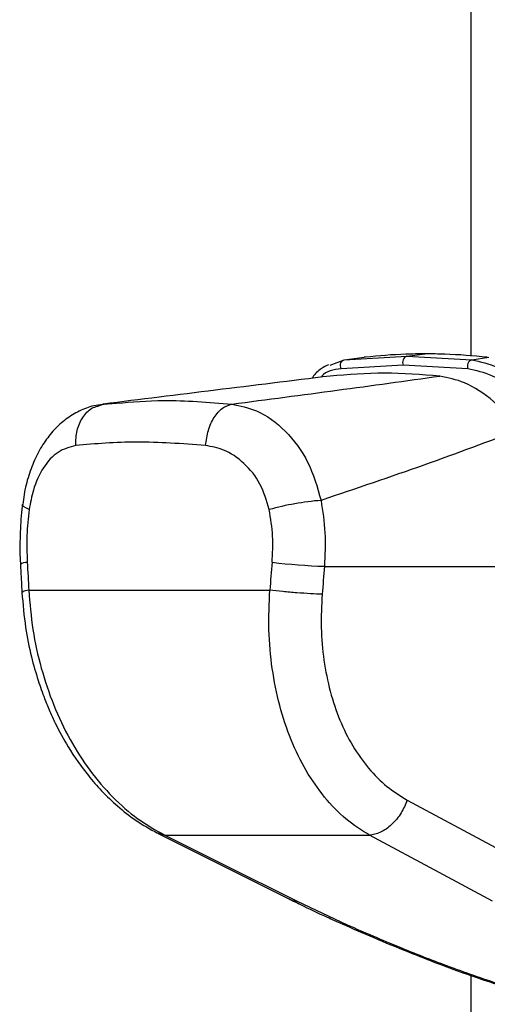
# Model space of a CAD drawing. Header units: millimetres. Extents: x 20 to 19631, y 28 to 16288.
# Tile 111 of 124: x 17235 to 17325, y 5781 to 5970. Entities that reach past the tile are written whole.
import ezdxf

# ---------------------------------------------------------------- set-up
doc = ezdxf.new("R2010")
doc.units = ezdxf.units.MM
doc.header["$LTSCALE"] = 2

msp = doc.modelspace()

# ---------------------------------------------------------------- linework, layer by layer
at = {"color": 7, "linetype": 'Continuous', "lineweight": 25}
for p, q in [((17321.71, 5905.35), (17321.71, 6410.02)), ((17297.37, 5904.64), (17309.36, 5905.34)), ((17297.37, 5904.64), (17301.16, 5905.11)), ((17301.25, 5905.12), (17301.16, 5905.11)), ((17301.43, 5905.14), (17301.25, 5905.12)), ((17309.36, 5905.34), (17312.89, 5905.77)), ((17309.36, 5905.34), (17321.81, 5904.64)), ((17321.81, 5904.64), (17325.08, 5905.11)), ((17294.65, 5903.61), (17297.37, 5904.64)), ((17308.66, 5903.62), (17296.76, 5902.92)), ((17321.06, 5902.92), (17308.66, 5903.62)), ((17253.91, 5896.44), (17250.05, 5895.88)), ((17250.09, 5895.76), (17251.1, 5896.14)), ((17251.1, 5896.14), (17250.68, 5895.99)), ((17251.1, 5896.14), (17253.7, 5896.29)), ((17293.56, 5865.02), (17348.8, 5865.02)), ((17236.87, 5860.44), (17283.07, 5860.44)), ((17309.42, 5820.19), (17333.01, 5807.52)), ((17261.66, 5813.8), (17286.98, 5801.14)), ((17262.97, 5813.45), (17302.19, 5813.45)), ((17288.31, 5800.79), (17297.94, 5796.26)), ((17321.71, 2191.49), (17321.71, 5786.52))]:
    msp.add_line(p, q, dxfattribs=at)
at = {"color": 8, "linetype": 'Continuous', "lineweight": 25}
for p, q in [((17261.42, 5813.97), (17261.69, 5813.88)), ((17261.54, 5813.93), (17262.97, 5813.45)), ((17286.79, 5801.24), (17287, 5801.13))]:
    msp.add_line(p, q, dxfattribs=at)
at = {"color": 7, "linetype": 'Continuous', "lineweight": 25, "flags": 128}
for points in [[(17296.76, 5902.92), (17296.67, 5903.19), (17296.63, 5903.48), (17296.65, 5903.77), (17296.72, 5904.03), (17296.83, 5904.27), (17296.98, 5904.45), (17297.17, 5904.58), (17297.37, 5904.64)], [(17262.97, 5813.45), (17273.97, 5807.95), (17288.31, 5800.79)], [(17325.77, 5800.79), (17315.53, 5806.28), (17302.19, 5813.45)], [(17286.98, 5801.14), (17287.4, 5800.96), (17288.31, 5800.79)]]:
    msp.add_lwpolyline(points, dxfattribs=at)
at = {"color": 8, "linetype": 'Continuous', "lineweight": 25, "flags": 128}
for points in [[(17236.94, 5875.91), (17236.3, 5876.22), (17235.88, 5876.51), (17235.68, 5876.79), (17235.67, 5876.91)], [(17296.95, 5796.44), (17297.37, 5796.31), (17297.94, 5796.26)]]:
    msp.add_lwpolyline(points, dxfattribs=at)
at = {"color": 7, "linetype": 'Continuous', "lineweight": 25}
for centre, radius, start, end in [((17309.81, 5904.16), 1.27, 111.1573, 204.8821), ((17322.32, 5903.39), 1.35, 111.9623, 200.3711), ((17297.46, 5822.94), 54.92, 94.761, 105.3099), ((17298.22, 5991.43), 126.49, 263.3326, 267.8892)]:
    msp.add_arc(centre, radius, start, end, dxfattribs=at)
at = {"color": 8, "linetype": 'Continuous', "lineweight": 25}
msp.add_arc((17236.46, 5863.92), 1.87, 86.7545, 129.772, dxfattribs=at)
at = {"color": 7, "linetype": 'Continuous', "lineweight": 25}
for centre, major_axis, ratio, start_param, end_param in [((17373.85, 5538.91), (-116.8, 1617.42), 0.071472, 1.362135, 1.365514), ((17373.85, 5538.91), (116.8, 1617.42), 0.071472, 1.372457, 1.375836), ((17379.48, 5538.14), (111.06, 1617.42), 0.068026, 1.371967, 1.375346)]:
    msp.add_ellipse(centre, major_axis=major_axis, ratio=ratio, start_param=start_param, end_param=end_param, dxfattribs=at)
for points, knots in [([(17312.89, 5905.77), (17311.64, 5905.76), (17307.75, 5905.73), (17303.99, 5905.38), (17301.43, 5905.14)], [0, 0, 0, 0, 0.32125, 1, 1, 1, 1]), ([(17324.79, 5905.14), (17322.07, 5905.38), (17318.05, 5905.73), (17314.14, 5905.76), (17312.89, 5905.77)], [0, 0, 0, 0, 0.67875, 1, 1, 1, 1]), ([(17294.35, 5903.69), (17293.88, 5903.45), (17292.72, 5902.86), (17291.67, 5901.9), (17291.25, 5901.15), (17291.21, 5901.08)], [0, 0, 0, 0, 0.385459, 0.944425, 1, 1, 1, 1]), ([(17321.81, 5904.64), (17323.47, 5904.27), (17326.77, 5903.53), (17331.63, 5900.33), (17334.43, 5897.54), (17335.69, 5896.28)], [0, 0, 0, 0, 0.354177, 0.707848, 1, 1, 1, 1]), ([(17294.63, 5901.51), (17287.27, 5900.6), (17272.53, 5898.79), (17258.25, 5897.02), (17251.1, 5896.14)], [0, 0, 0, 0, 0.499857, 1, 1, 1, 1]), ([(17275.8, 5896.14), (17282.57, 5897.02), (17296.12, 5898.79), (17309.17, 5900.6), (17315.7, 5901.51)], [0, 0, 0, 0, 0.49988, 1, 1, 1, 1]), ([(17315.7, 5901.51), (17312.14, 5901.78), (17305.01, 5902.32), (17298.1, 5901.78), (17294.63, 5901.51)], [0, 0, 0, 0, 0.4985519, 1, 1, 1, 1]), ([(17331.09, 5891.23), (17329.43, 5893.13), (17326.12, 5896.93), (17320.72, 5900.47), (17317.27, 5901.18), (17315.7, 5901.51)], [0, 0, 0, 0, 0.352456, 0.705295, 1, 1, 1, 1]), ([(17334.29, 5894.94), (17333.07, 5896.14), (17330.38, 5898.79), (17325.75, 5901.86), (17322.62, 5902.57), (17321.06, 5902.92)], [0, 0, 0, 0, 0.294215, 0.647739, 1, 1, 1, 1]), ([(17251.09, 5896.05), (17250.49, 5895.99), (17248.91, 5895.81), (17246.5, 5894.85), (17243.93, 5893.3), (17241.67, 5891.24), (17239.7, 5888.74), (17238.06, 5885.79), (17236.79, 5882.44), (17236, 5879.44), (17235.79, 5877.53), (17235.72, 5876.9)], [0, 0, 0, 0, 0.069968, 0.185826, 0.30284, 0.420414, 0.542004, 0.669637, 0.800822, 0.934311, 1, 1, 1, 1]), ([(17275.8, 5896.14), (17277.4, 5895.81), (17281.03, 5895.06), (17286.22, 5891.25), (17290.72, 5885.28), (17292.18, 5880.21), (17292.91, 5877.67)], [0, 0, 0, 0, 0.208695, 0.473319, 0.736593, 1, 1, 1, 1]), ([(17331.09, 5891.23), (17325.03, 5888.96), (17312.9, 5884.4), (17299.58, 5879.92), (17292.91, 5877.67)], [0, 0, 0, 0, 0.499312, 1, 1, 1, 1]), ([(17245.86, 5888.2), (17244.7, 5887.88), (17242.38, 5887.26), (17239.58, 5884.15), (17237.71, 5880.2), (17237.17, 5877.18), (17236.94, 5875.91)], [0, 0, 0, 0, 0.273074, 0.54299, 0.807448, 1, 1, 1, 1]), ([(17270.78, 5888.2), (17266.27, 5888.53), (17257.3, 5889.18), (17249.66, 5888.52), (17245.86, 5888.2)], [0, 0, 0, 0, 0.5022985, 1, 1, 1, 1]), ([(17282.96, 5875.91), (17282.46, 5877.61), (17281.45, 5881.03), (17278.22, 5884.99), (17274.52, 5887.49), (17271.93, 5887.98), (17270.78, 5888.2)], [0, 0, 0, 0, 0.257817, 0.519525, 0.787005, 1, 1, 1, 1]), ([(17235.68, 5876.92), (17235.66, 5876.79), (17235.37, 5875.06), (17235.2, 5871.6), (17235.11, 5867.86), (17235.25, 5865.78), (17235.28, 5865.36)], [0, 0, 0, 0, 0.034799, 0.461819, 0.890198, 1, 1, 1, 1]), ([(17292.91, 5877.67), (17293.22, 5875.6), (17293.85, 5871.42), (17293.66, 5867.17), (17293.56, 5865.02)], [0, 0, 0, 0, 0.493486, 1, 1, 1, 1]), ([(17236.94, 5875.91), (17236.76, 5874.26), (17236.39, 5870.92), (17236.51, 5867.52), (17236.56, 5865.79)], [0, 0, 0, 0, 0.492721, 1, 1, 1, 1]), ([(17283.53, 5865.79), (17283.62, 5867.47), (17283.79, 5870.87), (17283.24, 5874.21), (17282.96, 5875.91)], [0, 0, 0, 0, 0.4926922, 1, 1, 1, 1]), ([(17235.26, 5865.36), (17235.28, 5864.91), (17235.38, 5863.13), (17235.48, 5861.34), (17235.55, 5860)], [0, 0, 0, 0, 0.249936, 1, 1, 1, 1]), ([(17235.55, 5860), (17235.74, 5857.76), (17236.09, 5853.62), (17237.24, 5847.97), (17238.52, 5843.43), (17239.74, 5839.96), (17240.86, 5837.24), (17242.31, 5834.1), (17244.64, 5829.83), (17247.67, 5825.52), (17250.9, 5821.81), (17253.95, 5818.9), (17257.5, 5816.11), (17260.14, 5814.64), (17261.52, 5813.87)], [0, 0, 0, 0, 0.11464, 0.21198, 0.29298, 0.35651, 0.402645, 0.446512, 0.538037, 0.660551, 0.733086, 0.813813, 0.902995, 1, 1, 1, 1]), ([(17236.87, 5860.44), (17237.07, 5857.91), (17237.48, 5852.86), (17239.15, 5845.43), (17241.53, 5838.33), (17244.67, 5831.71), (17248.48, 5825.78), (17252.87, 5820.67), (17257.7, 5816.4), (17261.22, 5814.44), (17262.97, 5813.45)], [0, 0, 0, 0, 0.125078, 0.249956, 0.375349, 0.500002, 0.625552, 0.749896, 0.87499, 1, 1, 1, 1]), ([(17302.19, 5813.45), (17300.65, 5814.43), (17297.57, 5816.38), (17293.5, 5820.64), (17289.95, 5825.73), (17287.04, 5831.66), (17284.86, 5838.26), (17283.44, 5845.37), (17282.75, 5852.82), (17282.96, 5857.9), (17283.07, 5860.44)], [0, 0, 0, 0, 0.124254, 0.248755, 0.373673, 0.498312, 0.623952, 0.748648, 0.874353, 1, 1, 1, 1]), ([(17293.12, 5859.67), (17293.01, 5857.53), (17292.8, 5853.25), (17293.36, 5846.98), (17294.56, 5840.99), (17296.42, 5835.44), (17298.91, 5830.47), (17301.96, 5826.2), (17305.45, 5822.64), (17308.1, 5821), (17309.42, 5820.19)], [0, 0, 0, 0, 0.12587, 0.252179, 0.377314, 0.502687, 0.626919, 0.751876, 0.87635, 1, 1, 1, 1]), ([(17309.42, 5820.19), (17309.07, 5819.34), (17308.35, 5817.59), (17306.5, 5815.39), (17304.33, 5813.84), (17302.89, 5813.58), (17302.19, 5813.45)], [0, 0, 0, 0, 0.241934, 0.5, 0.758066, 1, 1, 1, 1]), ([(17287, 5801.14), (17287.42, 5800.92), (17287.96, 5800.64), (17288.54, 5800.37), (17288.66, 5800.31)], [0, 0, 0, 0, 0.79341, 1, 1, 1, 1]), ([(17287.03, 5801.13), (17287.67, 5800.81), (17289.89, 5799.68), (17293.21, 5798.11), (17296, 5796.88), (17296.97, 5796.45)], [0, 0, 0, 0, 0.210803, 0.725035, 1, 1, 1, 1]), ([(17296.95, 5796.45), (17298.96, 5795.57), (17303.09, 5793.76), (17309.29, 5791.2), (17315.27, 5788.84), (17320.7, 5786.84), (17325.59, 5785.18), (17329.91, 5783.82), (17333.72, 5782.76), (17337.18, 5781.93), (17340.36, 5781.36), (17342.93, 5781.04), (17344.35, 5781.07), (17344.87, 5781.08)], [0, 0, 0, 0, 0.140409, 0.289294, 0.413942, 0.526838, 0.625475, 0.707551, 0.779599, 0.844238, 0.905064, 0.96571, 1, 1, 1, 1]), ([(17297.94, 5796.26), (17301.21, 5794.84), (17307.36, 5792.18), (17315.55, 5788.95), (17322.1, 5786.57), (17326.79, 5785), (17331.17, 5783.67), (17335.39, 5782.56), (17339.42, 5781.75), (17342.8, 5781.43), (17345.16, 5781.62), (17346.72, 5782.4), (17346.94, 5783.68), (17346.29, 5785.21), (17345.04, 5786.93), (17343.03, 5788.98), (17339.32, 5792.16), (17335.79, 5794.61), (17333.42, 5796.26)], [0, 0, 0, 0, 0.120042, 0.225865, 0.279652, 0.333912, 0.373561, 0.413975, 0.461049, 0.495787, 0.530527, 0.571691, 0.631759, 0.677517, 0.723914, 0.791907, 0.860464, 1, 1, 1, 1])]:
    msp.add_open_spline(points, degree=3, knots=knots, dxfattribs=at)
at = {"color": 8, "linetype": 'Continuous', "lineweight": 25}
for points, knots in [([(17296.76, 5902.92), (17295.32, 5902.7), (17293.78, 5902.47), (17292.94, 5901.36), (17292.88, 5901.29)], [0, 0, 0, 0, 0.938359, 1, 1, 1, 1]), ([(17245.86, 5888.2), (17245.89, 5889.18), (17245.96, 5891.14), (17247.12, 5893.65), (17248.57, 5895.3), (17249.7, 5895.64), (17250.09, 5895.76)], [0, 0, 0, 0, 0.28327, 0.566539, 0.849809, 1, 1, 1, 1]), ([(17253.7, 5896.29), (17256.65, 5896.54), (17263.42, 5897.13), (17271.33, 5896.49), (17275.8, 5896.14)], [0, 0, 0, 0, 0.43494, 1, 1, 1, 1]), ([(17236.87, 5860.44), (17236.42, 5860.35), (17235.65, 5860.19), (17235.65, 5860.06), (17235.65, 5860.01)], [0, 0, 0, 0, 0.584644, 1, 1, 1, 1])]:
    msp.add_open_spline(points, degree=3, knots=knots, dxfattribs=at)
at = {"color": 7, "linetype": 'Continuous', "lineweight": 25}
for points in [[(17270.78, 5888.2), (17270.91, 5889.18), (17271.16, 5891.14), (17272.34, 5893.67), (17273.94, 5895.54), (17275.18, 5895.94), (17275.8, 5896.14)], [(17293.12, 5859.67), (17292.41, 5859.69), (17290.99, 5859.75), (17288.28, 5859.93), (17285.5, 5860.17), (17283.88, 5860.35), (17283.07, 5860.44)]]:
    msp.add_open_spline(points, degree=3, dxfattribs=at)

doc.saveas('drawing.dxf')
